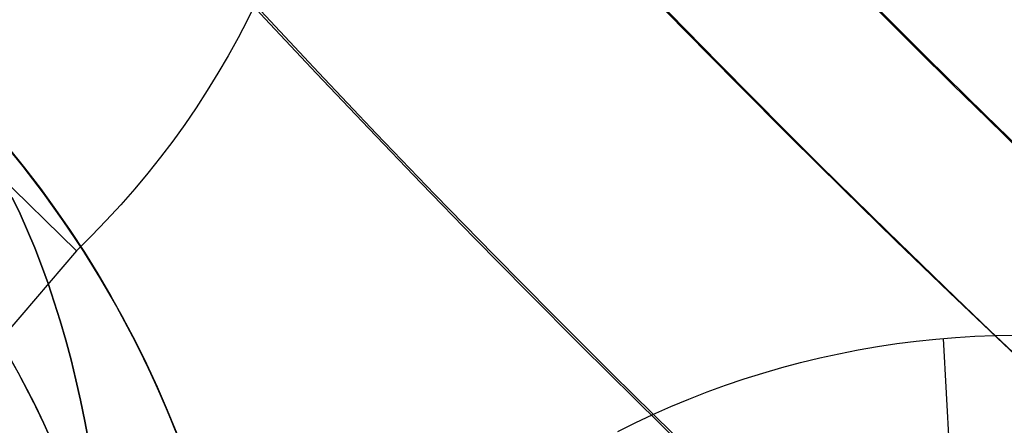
# Model space of a CAD drawing. Extents: x 5157 to 5867, y -156 to 1031.
# Tile 24 of 87: x 5477.6 to 5481.84, y 595.52 to 597.26. Entities that reach past the tile are written whole.
import ezdxf

# ---------------------------------------------------------------- set-up
doc = ezdxf.new("R2010")
doc.units = 0
doc.layers.add('1', color=7, linetype='CONTINUOUS')

msp = doc.modelspace()

# ---------------------------------------------------------------- linework, layer by layer
at = {"layer": '1', "color": 39}
for p, q in [((5475.758680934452, 598.3076908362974, 26.28278870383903), (5477.842331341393, 596.2690721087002, 40.32707461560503)), ((5475.758680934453, 598.3076908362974, 26.28278870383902), (5477.842331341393, 596.2690721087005, 40.32707461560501)), ((5481.739173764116, 592.9211449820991, 26.28278870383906), (5481.577884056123, 595.8912860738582, 40.60315379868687))]:
    msp.add_line(p, q, dxfattribs=at)
at = {"layer": '1', "color": 35}
for points in [[(5482.001925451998, 593.9929585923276), (5481.732543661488, 594.2365555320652), (5481.464865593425, 594.4820203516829), (5481.198905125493, 594.7293419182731), (5480.934676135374, 594.9785090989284), (5480.67219250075, 595.229510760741), (5480.411468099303, 595.4823357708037), (5480.152516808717, 595.7369729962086), (5479.895352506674, 595.9934113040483), (5479.639989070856, 596.2516395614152), (5479.386440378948, 596.5116466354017), (5479.13472030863, 596.7734213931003), (5478.884842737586, 597.0369527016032), (5478.636821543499, 597.3022294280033), (5478.39067060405, 597.5692404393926), (5478.146403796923, 597.8379746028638), (5477.904034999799, 598.1084207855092), (5477.663578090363, 598.3805678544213), (5477.425046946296, 598.6544046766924), (5477.188455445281, 598.9299201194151), (5476.953817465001, 599.2071030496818), (5476.721146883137, 599.4859423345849), (5476.490457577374, 599.7664268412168), (5476.261763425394, 600.04854543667)], [(5482.006069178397, 596.6126712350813), (5481.755018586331, 596.856115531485), (5481.50567531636, 597.1013048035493), (5481.258052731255, 597.3482283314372), (5481.012164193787, 597.596875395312), (5480.768023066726, 597.8472352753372), (5480.525642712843, 598.0992972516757), (5480.285036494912, 598.3530506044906), (5480.0462177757, 598.6084846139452), (5479.80919991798, 598.8655885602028), (5479.573996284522, 599.1243517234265), (5479.340620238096, 599.3847633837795), (5479.109085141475, 599.646812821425), (5478.879404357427, 599.9104893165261)], [(5477.566022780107, 596.4986928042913), (5477.599650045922, 596.4279327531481), (5477.631898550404, 596.355454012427), (5477.66276829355, 596.2812565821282), (5477.692259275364, 596.2053404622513), (5477.720371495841, 596.1277056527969), (5477.747104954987, 596.0483521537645), (5477.772459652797, 595.9672799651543), (5477.796435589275, 595.884489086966), (5477.819032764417, 595.7999795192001), (5477.840251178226, 595.7137512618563), (5477.860090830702, 595.6258043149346), (5477.878551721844, 595.5361386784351), (5477.89563385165, 595.4447543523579)], [(5477.89563385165, 595.4447543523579), (5477.878551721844, 595.5361386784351), (5477.860090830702, 595.6258043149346), (5477.840251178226, 595.7137512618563), (5477.819032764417, 595.7999795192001), (5477.796435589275, 595.884489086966), (5477.772459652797, 595.9672799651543), (5477.747104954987, 596.0483521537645), (5477.720371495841, 596.1277056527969), (5477.692259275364, 596.2053404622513), (5477.66276829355, 596.2812565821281), (5477.631898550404, 596.3554540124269), (5477.599650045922, 596.427932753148), (5477.566022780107, 596.4986928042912)]]:
    msp.add_lwpolyline(points, dxfattribs=at)
at = {"layer": '1', "color": 39}
for points in [[(5478.61840487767, 597.3424053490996, 40.49772931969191), (5478.579529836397, 597.2636600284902, 40.48832304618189), (5478.53883251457, 597.1859030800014, 40.47865391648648), (5478.49633175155, 597.1091649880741, 40.46872209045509), (5478.452046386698, 597.0334762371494, 40.45852772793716), (5478.405995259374, 596.9588673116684, 40.44807098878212), (5478.358197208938, 596.885368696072, 40.43735203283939), (5478.30867107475, 596.8130108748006, 40.4263710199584), (5478.25743569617, 596.7418243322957, 40.41512810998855), (5478.204509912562, 596.6718395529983, 40.40362346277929), (5478.149912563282, 596.6030870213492, 40.39185723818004), (5478.093662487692, 596.5355972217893, 40.37982959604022), (5478.033194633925, 596.466519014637, 40.36699763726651), (5477.971127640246, 596.3990566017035, 40.35392419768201), (5477.907495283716, 596.3332332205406, 40.34061471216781), (5477.842331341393, 596.2690721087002, 40.32707461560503)], [(5477.842331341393, 596.2690721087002, 40.32707461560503), (5477.60659214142, 595.9934094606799, 40.27145750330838), (5477.370581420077, 595.718991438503, 40.21233761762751)], [(5480.174021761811, 595.4915075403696, 40.47946231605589), (5480.24931996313, 595.5287711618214, 40.48876924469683), (5480.325477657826, 595.564387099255, 40.49783908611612), (5480.402469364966, 595.5983395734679, 40.5066713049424), (5480.480269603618, 595.6306128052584, 40.5152653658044), (5480.558852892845, 595.661191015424, 40.52362073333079), (5480.638193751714, 595.6900584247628, 40.53173687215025), (5480.718360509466, 595.7172294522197, 40.53962399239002), (5480.799054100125, 595.7425978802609, 40.54725859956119), (5480.880244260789, 595.7661589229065, 40.55464440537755), (5480.961900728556, 595.7879077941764, 40.56178512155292), (5481.043993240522, 595.8078397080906, 40.5686844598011), (5481.126491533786, 595.825949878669, 40.57534613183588), (5481.209365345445, 595.8422335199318, 40.58177384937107), (5481.292584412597, 595.8566858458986, 40.5879713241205), (5481.376118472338, 595.8693020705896, 40.59394226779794), (5481.459937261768, 595.8800774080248, 40.59969039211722), (5481.544010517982, 595.8890070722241, 40.60521940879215), (5481.62830797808, 595.8960862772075, 40.61053302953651), (5481.712799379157, 595.901310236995, 40.61563496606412), (5481.797454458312, 595.9046741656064, 40.62052893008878), (5481.882242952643, 595.9061732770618, 40.62521863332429)]]:
    msp.add_polyline3d(points, dxfattribs=at)
at = {"layer": '1', "color": 35}
msp.add_polyline3d([(5477.519292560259, 596.7452664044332, 104.0162324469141), (5477.611252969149, 596.6326421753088, 104.0162324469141), (5477.699577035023, 596.5171413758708, 104.0162324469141), (5477.784175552, 596.3988845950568, 104.0162324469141), (5477.864959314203, 596.2779924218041, 104.0162324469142), (5477.941839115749, 596.1545854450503, 104.0162324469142), (5478.014725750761, 596.0287842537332, 104.0162324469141), (5478.08353001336, 595.9007094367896, 104.0162324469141), (5478.148162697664, 595.7704815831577, 104.0162324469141), (5478.208534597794, 595.6382212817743, 104.016232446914), (5478.264556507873, 595.5040491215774, 104.016232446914)], dxfattribs=at)
at = {"layer": '1', "color": 35, "extrusion": (0, 0, -1)}
for centre, radius in [((-5474.07245922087, 593.8339745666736, -104.016232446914), 4.512519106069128), ((-5474.07245922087, 593.8339745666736, -103.5072568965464), 4.003543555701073), ((-5474.07245922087, 593.8339745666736, -104.5252079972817), 4.003543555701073)]:
    msp.add_circle(centre, radius, dxfattribs=at)
for centre, radius, start, end in [((-5516.622270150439, 632.5078643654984, -251.484028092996), 65.49025845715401, 38.73716519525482, 218.7371651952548), ((-5516.622270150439, 632.5078643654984, -251.484028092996), 64.490258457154, 38.73716519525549, 218.7371651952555), ((-5516.622270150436, 632.5078643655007, -52.6072568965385), 62.49999999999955, 38.73716519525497, 218.737165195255), ((-5516.622270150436, 632.5078643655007, -103.5072568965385), 62.49999999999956, 38.73716519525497, 218.737165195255), ((-5516.622270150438, 632.5078643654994, -275.000016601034), 65.49025845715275, 38.73716519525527, 218.7371651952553), ((-5516.622270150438, 632.5078643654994, -275.000016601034), 65.49025845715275, 218.7371651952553, 38.73716519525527), ((-5516.622270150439, 632.5078643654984, -251.484028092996), 65.49025845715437, 218.7371651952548, 38.73716519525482), ((-5516.622270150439, 632.5078643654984, -251.484028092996), 64.49025845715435, 218.737165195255, 38.73716519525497), ((-5516.622270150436, 632.5078643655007, -52.6072568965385), 62.49999999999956, 218.7371651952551, 38.73716519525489), ((-5516.622270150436, 632.5078643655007, -103.5072568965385), 62.49999999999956, 218.7371651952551, 38.73716519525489), ((-5516.622270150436, 632.5078643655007, -103.5072568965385), 51.793705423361, 218.7371651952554, 38.73716519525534), ((-5516.622270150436, 632.5078643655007, -101.5072568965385), 50.52081187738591, 218.7371651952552, 38.73716519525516), ((-5516.622270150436, 632.5078643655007, -52.60725689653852), 50.52081187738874, 218.7371651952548, 38.73716519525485), ((-5516.622270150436, 632.5078643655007, -132.0072568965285), 34.7407371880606, 218.7371651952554, 38.73716519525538), ((-5516.622270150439, 632.5078643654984, -225.000016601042), 62.52223547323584, 277.1953555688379, 340.2789748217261), ((-5516.622270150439, 632.5078643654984, -226.000016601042), 62.52223547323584, 277.1953555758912, 340.2789748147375), ((-5474.07245922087, 593.8339745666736, -104.4578457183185), 4.512519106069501, 38.73716519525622, 218.7371651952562), ((-5474.072459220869, 593.8339745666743, -106.706821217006), 3.695611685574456, 38.73716519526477, 218.7371651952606), ((-5474.07245922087, 593.8339745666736, -103.5072568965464), 4.003543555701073, 99.58104663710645, 173.73396024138), ((-5474.07245922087, 593.8339745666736, -104.016232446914), 4.512519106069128, 128.7371651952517, 167.4039810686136), ((-5474.07245922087, 593.8339745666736, -104.5252079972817), 4.003543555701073, 121.6242552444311, 159.8483980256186)]:
    msp.add_arc(centre, radius, start, end, dxfattribs=at)
at = {"layer": '1', "color": 35}
for centre, radius, start, end in [((5516.62227015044, 632.5078643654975, 275.000016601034), 64.49025845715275, 321.2628348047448, 141.2628348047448), ((5516.622270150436, 632.5078643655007, 101.5072568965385), 62.49999999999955, 321.2628348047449, 141.2628348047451), ((5516.622270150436, 632.5078643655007, 47.81050027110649), 62.50000000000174, 321.2628348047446, 141.2628348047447), ((5516.622270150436, 632.5078643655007, 102.5072568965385), 62.49999999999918, 321.2628348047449, 141.2628348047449), ((5516.62227015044, 632.5078643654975, 275.000016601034), 64.49025845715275, 141.2628348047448, 321.2628348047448), ((5516.622270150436, 632.5078643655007, 101.5072568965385), 62.49999999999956, 141.2628348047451, 321.2628348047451), ((5516.622270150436, 632.5078643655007, 47.81050027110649), 62.5000000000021, 141.2628348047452, 321.2628348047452), ((5516.622270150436, 632.5078643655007, 102.5072568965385), 62.5000000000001, 141.2628348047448, 321.2628348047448), ((5516.622270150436, 632.5078643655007, 106.7963908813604), 51.79370542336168, 141.262834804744, 321.262834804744), ((5516.622270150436, 632.5078643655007, 77.0572568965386), 50.52081187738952, 141.2628348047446, 321.2628348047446), ((5516.622270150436, 632.5078643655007, 34.24908529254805), 47.46545589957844, 141.2628348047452, 321.2628348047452), ((5516.622270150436, 632.5078643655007, 3.882833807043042), 45.73505660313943, 141.2628348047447, 321.2628348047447), ((5516.622270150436, 632.5078643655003, 4.882833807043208), 44.73505660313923, 141.262834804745, 321.262834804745), ((5516.622270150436, 632.5078643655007, 112.0072568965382), 49.87197339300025, 199.7210251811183, 262.8046444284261), ((5516.622270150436, 632.5078643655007, 26.00725689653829), 46.49070345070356, 209.3567073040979, 253.1689623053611), ((5516.622270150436, 632.5078643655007, 42.50725689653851), 61.99351325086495, 203.5935947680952, 258.9320748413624)]:
    msp.add_arc(centre, radius, start, end, dxfattribs=at)
at = {"layer": '1', "color": 39, "extrusion": (0, 0, -1)}
for centre, radius, start, end in [((-5516.457743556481, 631.9387358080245, -24.54245504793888), 78.01440697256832, 275.6800077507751, 35.68000775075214), ((-5516.457743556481, 631.9387358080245, -24.54245504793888), 77.8291174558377, 275.6800077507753, 35.68000775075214), ((-5516.457743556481, 631.9387358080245, -16.98230980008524), 77.82911745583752, 275.6800077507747, 35.68000775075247), ((-5516.457743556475, 631.9387358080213, -40.73630980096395), 46.82011521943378, 275.6800077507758, 35.6800077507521), ((-5516.457743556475, 631.9387358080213, -18.282788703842), 46.82011521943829, 275.6800077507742, 35.68000775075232)]:
    msp.add_arc(centre, radius, start, end, dxfattribs=at)
at = {"layer": '1', "color": 39}
for centre, radius, start, end in [((5516.457743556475, 631.9387358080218, 16.98230980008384), 78.01440697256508, 144.3199922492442, 264.3199922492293), ((5516.457743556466, 631.9387358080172, 20.76238242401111), 78.0144069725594, 144.319992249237, 264.319992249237), ((5516.457743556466, 631.9387358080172, 3.028783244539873), 47.22988433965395, 144.3199922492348, 264.3199922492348), ((5516.457743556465, 631.9387358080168, 40.73702046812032), 47.05050591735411, 144.3199922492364, 264.3199922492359), ((5516.457743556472, 631.9387358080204, 26.28278870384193), 46.82011521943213, 144.3199922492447, 264.3199922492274), ((5516.457743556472, 631.9387358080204, 3.030854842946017), 46.82011521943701, 144.3199922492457, 264.3199922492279), ((5516.457743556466, 631.9387358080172, 33.50954925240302), 46.82011521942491, 144.3199922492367, 264.3199922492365), ((5516.457743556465, 631.9387358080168, 10.65682177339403), 46.82011521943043, 144.3199922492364, 264.3199922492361)]:
    msp.add_arc(centre, radius, start, end, dxfattribs=at)
at = {"layer": '1', "color": 39, "extrusion": (2.834481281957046e-07, 2.349931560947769e-06, -0.9999999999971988)}
msp.add_arc((-5522.514943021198, 631.236240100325, -20.75321071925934), 77.99448487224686, 282.379123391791, 15.86625106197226, dxfattribs=at)

doc.saveas('drawing.dxf')
